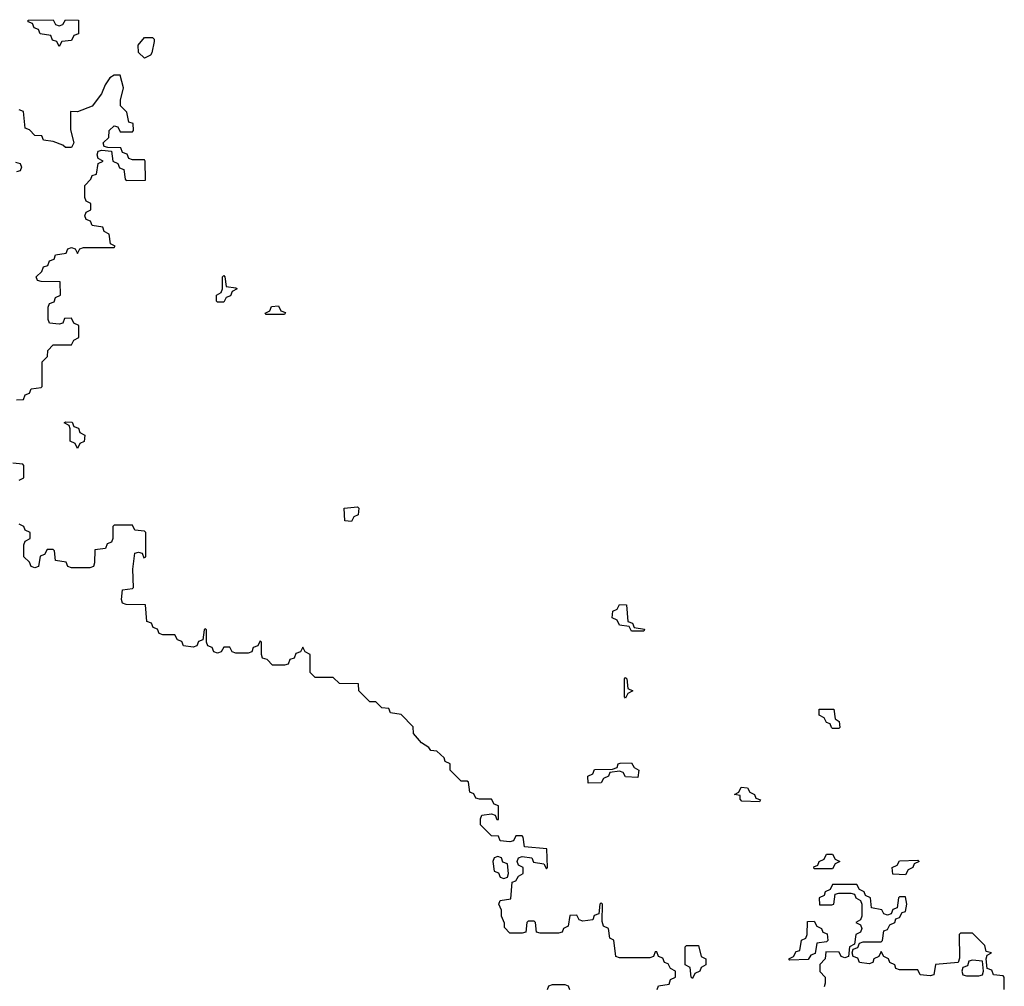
# Model space of a CAD drawing. Header units: inches. Extents: x 2774406 to 2911609, y 892737 to 1000506.
# Tile 56 of 79: x 2813920 to 2817154, y 965040 to 968214. Entities that reach past the tile are written whole.
import ezdxf

# ---------------------------------------------------------------- set-up
doc = ezdxf.new("R2010")
doc.units = ezdxf.units.IN
doc.header["$MEASUREMENT"] = 0
doc.layers.add('C8916', color=7, linetype='Continuous')

msp = doc.modelspace()

# ---------------------------------------------------------------- linework, layer by layer
at = {"layer": 'C8916', "color": 6}
for points in [[(2814050, 968126), (2814042, 968142), (2814027.3, 968147.3), (2814022, 968162), (2813987.3, 968167.3), (2813982, 968182), (2813967.3, 968187.3), (2813962, 968202), (2813947.3, 968207.3), (2813947.3, 968212.7), (2814030, 968214), (2814038, 968198), (2814050, 968194), (2814062, 968198), (2814070, 968214), (2814112.7, 968212.7), (2814112.7, 968167.3), (2814098, 968162), (2814090, 968146), (2814058, 968142)], [(2814330, 968088), (2814310, 968106), (2814309.3, 968130.7), (2814330, 968156), (2814356, 968156), (2814362, 968150), (2814362, 968142), (2814354.4, 968105.6), (2814350, 968098)], [(2814570, 967286), (2814566, 967290), (2814566, 967310), (2814582, 967318), (2814586, 967330), (2814586, 967370), (2814590, 967374), (2814594, 967370), (2814598, 967338), (2814630, 967334), (2814634, 967330), (2814618, 967322), (2814612.7, 967307.3), (2814598, 967302), (2814590, 967286)], [(2814730, 967246), (2814726, 967250), (2814742, 967258), (2814747.3, 967272.7), (2814770, 967274), (2814778, 967258), (2814792.7, 967252.7), (2814790, 967246)], [(2814110, 966806), (2814102, 966822), (2814086, 966830), (2814086, 966870), (2814082, 966882), (2814066, 966890), (2814070, 966894), (2814092.7, 966892.7), (2814098, 966878), (2814112.7, 966872.7), (2814118, 966858), (2814134, 966850), (2814131.6, 966828.4), (2814118, 966822)], [(2815010, 966566), (2814988.4, 966568.4), (2814986, 966610), (2815030, 966614), (2815034, 966610), (2815031.6, 966588.4), (2815018, 966582)], [(2815930, 966206), (2815922, 966222), (2815890, 966226), (2815882, 966242), (2815866, 966250), (2815868.4, 966271.6), (2815882, 966278), (2815890, 966294), (2815912.7, 966292.7), (2815918, 966238), (2815932.7, 966232.7), (2815938, 966218), (2815972.7, 966212.7), (2815970, 966206)], [(2815910, 965986), (2815906, 965990), (2815906, 966050), (2815910, 966054), (2815914, 966050), (2815918, 966018), (2815934, 966010), (2815918, 966002)], [(2816590, 965886), (2816586, 965890), (2816582, 965902), (2816570, 965906), (2816562, 965922), (2816546, 965930), (2816546, 965950), (2816594, 965950), (2816598, 965918), (2816612, 965910), (2816614, 965890), (2816610, 965886)], [(2815950, 965726), (2815910, 965728), (2815902, 965742), (2815890, 965746), (2815858, 965742), (2815854, 965730), (2815838, 965722), (2815830, 965708), (2815787.3, 965707.3), (2815786, 965730), (2815802, 965738), (2815808.4, 965751.6), (2815867.3, 965752.7), (2815882, 965758), (2815886, 965770), (2815892.7, 965772.7), (2815930, 965774), (2815938, 965758), (2815954, 965750)], [(2816350, 965646), (2816292, 965648), (2816286, 965654), (2816286, 965666), (2816268, 965670), (2816282, 965678), (2816290, 965694), (2816310, 965692), (2816318, 965678), (2816334, 965670), (2816338, 965658), (2816352.7, 965652.7)], [(2815490, 965466), (2815478, 965462), (2815474, 965450), (2815478, 965418), (2815492.7, 965412.7), (2815498, 965398), (2815510, 965394), (2815522, 965398), (2815526, 965410), (2815522, 965442), (2815507.3, 965447.3), (2815502, 965462)], [(2816530, 965426), (2816528, 965432), (2816542, 965438), (2816546, 965450), (2816562, 965458), (2816570, 965474), (2816590, 965474), (2816598, 965458), (2816614, 965450), (2816598, 965442), (2816590, 965426)], [(2816830, 965406), (2816788.4, 965408.4), (2816786, 965430), (2816802, 965438), (2816810, 965452), (2816870, 965454), (2816874, 965450), (2816858, 965442), (2816854, 965430), (2816838, 965422)], [(2816450, 965126), (2816446, 965130), (2816462, 965138), (2816470, 965154), (2816482, 965158), (2816488.4, 965191.6), (2816502, 965198), (2816506, 965210), (2816507.3, 965252.7), (2816530, 965254), (2816538, 965238), (2816554, 965230), (2816558, 965218), (2816572.7, 965212.7), (2816574, 965190), (2816570, 965186), (2816538, 965182), (2816532.7, 965147.3), (2816518, 965142), (2816510, 965128)], [(2816130, 965066), (2816126, 965070), (2816122, 965102), (2816106, 965110), (2816106, 965170), (2816110, 965174), (2816150, 965174), (2816158, 965138), (2816174, 965130), (2816174, 965110), (2816158, 965102), (2816154, 965090), (2816138, 965082)], [(2817050, 965126), (2817038, 965122), (2817032.7, 965107.3), (2817018, 965102), (2817014, 965090), (2817018, 965078), (2817030, 965074), (2817070, 965074), (2817082, 965078), (2817086, 965090), (2817082, 965122)]]:
    msp.add_lwpolyline(points, close=True, dxfattribs=at)
for points in [[(2813910, 966966), (2813932.7, 966967.3), (2813938, 966982), (2813952.7, 966987.3), (2813958, 967002), (2813990, 967006), (2813994, 967010), (2813994, 967090), (2814011.6, 967108.4), (2814012.7, 967127.3), (2814030, 967146), (2814090, 967146), (2814098, 967162), (2814114, 967170), (2814114, 967210), (2814098, 967218), (2814090, 967234), (2814067.3, 967232.7), (2814062, 967218), (2814050, 967214), (2814018, 967218), (2814014, 967230), (2814014, 967270), (2814018, 967282), (2814032.7, 967287.3), (2814038, 967302), (2814054, 967310), (2814052.7, 967352.7), (2813990, 967354), (2813978, 967358), (2813974, 967370), (2813992.7, 967387.3), (2813998, 967402), (2814012.7, 967407.3), (2814018, 967422), (2814032.7, 967427.3), (2814038, 967442), (2814072.7, 967447.3), (2814078, 967462), (2814090, 967466), (2814102, 967462), (2814110, 967446), (2814118, 967462), (2814130, 967466), (2814230, 967466), (2814234, 967470), (2814218, 967478), (2814214, 967510), (2814198, 967518), (2814192.7, 967532.7), (2814158, 967538), (2814152.7, 967552.7), (2814138, 967558), (2814134, 967570), (2814138, 967582), (2814154, 967590), (2814154, 967610), (2814138, 967618), (2814134, 967630), (2814134, 967670), (2814154, 967690), (2814158, 967702), (2814172.7, 967707.3), (2814178, 967742), (2814194, 967750), (2814178, 967758), (2814174, 967770), (2814178, 967782), (2814190, 967786), (2814222, 967782), (2814226, 967750), (2814242, 967742), (2814247.3, 967727.3), (2814262, 967722), (2814266, 967690), (2814270, 967686), (2814332.7, 967687.3), (2814332, 967750), (2814330, 967754), (2814290, 967754), (2814278, 967758), (2814272.7, 967772.7), (2814258, 967778), (2814252.7, 967792.7), (2814210, 967794), (2814198, 967798), (2814194, 967810), (2814212.7, 967827.3), (2814214, 967850), (2814230, 967866), (2814242, 967862), (2814250, 967846), (2814290, 967846), (2814294, 967850), (2814292.7, 967872.7), (2814278, 967878), (2814272, 967910), (2814251.6, 967931.6), (2814251.3, 967950), (2814261, 967990), (2814250, 968032), (2814230, 968032), (2814216.4, 968023.6), (2814200.2, 967999.8), (2814188.9, 967971.1), (2814158, 967930), (2814110, 967912), (2814087.3, 967912.7), (2814087.3, 967852.7), (2814098, 967810), (2814090, 967794), (2814070, 967794), (2814062, 967802), (2814030, 967814), (2813998, 967818), (2813992.7, 967832.7), (2813970, 967834), (2813952.7, 967852.7), (2813938, 967858), (2813932.7, 967912.7), (2813918, 967918)], [(2813906, 967746), (2813922, 967742), (2813926, 967730), (2813922, 967718), (2813910, 967714)], [(2813918, 966702), (2813934, 966710), (2813934, 966750), (2813930, 966754), (2813898, 966758)], [(2816014, 965030), (2816018, 965042), (2816052.7, 965047.3), (2816058, 965062), (2816074, 965070), (2816074, 965090), (2816058, 965098), (2816050, 965114), (2816038, 965118), (2816032.7, 965132.7), (2816018, 965138), (2816012.7, 965152.7), (2816007.3, 965152.7), (2816002, 965138), (2815990, 965134), (2815890, 965134), (2815878, 965138), (2815871.6, 965191.6), (2815858, 965198), (2815854, 965230), (2815838, 965238), (2815832.7, 965252.7), (2815834, 965310), (2815830, 965314), (2815826, 965310), (2815822, 965278), (2815807.3, 965272.7), (2815802, 965258), (2815770, 965254), (2815758, 965258), (2815750, 965274), (2815727.3, 965272.7), (2815722, 965238), (2815706, 965230), (2815702, 965218), (2815690, 965214), (2815630, 965214), (2815618, 965218), (2815614, 965250), (2815610, 965254), (2815590, 965254), (2815586, 965250), (2815582, 965218), (2815570, 965214), (2815530, 965214), (2815512.7, 965232.7), (2815512.7, 965247.3), (2815502, 965270), (2815502, 965290), (2815494, 965310), (2815498, 965322), (2815532.7, 965327.3), (2815538, 965382), (2815550, 965386), (2815558, 965402), (2815574, 965410), (2815574, 965430), (2815558, 965438), (2815554, 965450), (2815558, 965462), (2815570, 965466), (2815602, 965462), (2815607.3, 965447.3), (2815642, 965442), (2815650, 965426), (2815654, 965430), (2815651.6, 965491.6), (2815578, 965498), (2815574, 965530), (2815570, 965534), (2815550, 965534), (2815542, 965518), (2815530, 965514), (2815498, 965518), (2815492.7, 965532.7), (2815470, 965534), (2815434, 965570), (2815434, 965590), (2815438, 965602), (2815470, 965606), (2815482, 965602), (2815487.3, 965587.3), (2815492.7, 965587.3), (2815492.7, 965632.7), (2815478, 965638), (2815470, 965654), (2815430, 965654), (2815418, 965658), (2815412, 965672), (2815398, 965678), (2815394, 965710), (2815390, 965714), (2815370, 965714), (2815334, 965750), (2815334, 965770), (2815318, 965778), (2815314, 965790), (2815290, 965812), (2815270, 965814), (2815263.6, 965823.6), (2815239.6, 965839.6), (2815214, 965870), (2815212, 965892), (2815172.7, 965932.7), (2815138, 965938), (2815132.7, 965952.7), (2815110, 965954), (2815090, 965974), (2815070, 965974), (2815034, 966010), (2815032.7, 966032.7), (2814970, 966034), (2814950, 966054), (2814890, 966054), (2814874, 966070), (2814874, 966130), (2814858, 966138), (2814850, 966154), (2814842, 966138), (2814827.3, 966132.7), (2814822, 966118), (2814807.3, 966112.7), (2814802, 966098), (2814790, 966094), (2814750, 966094), (2814732.7, 966112.7), (2814718, 966118), (2814714, 966130), (2814714, 966170), (2814710, 966174), (2814702, 966158), (2814687.3, 966152.7), (2814682, 966138), (2814670, 966134), (2814630, 966134), (2814618, 966138), (2814610, 966154), (2814590, 966154), (2814582, 966138), (2814570, 966134), (2814558, 966138), (2814552.7, 966152.7), (2814538, 966158), (2814534, 966170), (2814534, 966210), (2814530, 966214), (2814526, 966210), (2814522, 966178), (2814507.3, 966172.7), (2814502, 966158), (2814490, 966154), (2814458, 966158), (2814452.7, 966172.7), (2814438, 966178), (2814430, 966194), (2814390, 966194), (2814378, 966198), (2814372.7, 966212.7), (2814358, 966218), (2814352.7, 966232.7), (2814338, 966238), (2814332.7, 966292.7), (2814270, 966294), (2814258, 966298), (2814254, 966310), (2814258, 966342), (2814290, 966346), (2814294, 966350), (2814292, 966410), (2814298, 966462), (2814310, 966466), (2814322, 966462), (2814327.3, 966447.3), (2814334, 966450), (2814334, 966530), (2814330, 966534), (2814298, 966538), (2814290, 966554), (2814230, 966554), (2814226, 966550), (2814226, 966510), (2814222, 966498), (2814207.3, 966492.7), (2814202, 966478), (2814167.3, 966472.7), (2814166, 966430), (2814162, 966418), (2814150, 966414), (2814090, 966414), (2814078, 966418), (2814072.7, 966432.7), (2814038, 966438), (2814034, 966470), (2814030, 966474), (2814010, 966474), (2814002, 966458), (2813987.3, 966452.7), (2813982, 966418), (2813970, 966414), (2813958, 966418), (2813952.7, 966432.7), (2813934, 966450), (2813934, 966490), (2813938, 966502), (2813954, 966510), (2813954, 966530), (2813938, 966538), (2813934, 966550), (2813918, 966558)], [(2817154, 965030), (2817154, 965070), (2817150, 965074), (2817118, 965078), (2817112.7, 965092.7), (2817098, 965098), (2817094, 965130), (2817098, 965142), (2817112, 965150), (2817094, 965154), (2817090, 965174), (2817050, 965214), (2817010, 965214), (2817006, 965210), (2817007.3, 965132.7), (2817002, 965118), (2816928.4, 965111.6), (2816922, 965078), (2816910, 965074), (2816878, 965078), (2816870, 965094), (2816810, 965094), (2816798, 965098), (2816794, 965110), (2816778, 965118), (2816774, 965130), (2816758, 965138), (2816750, 965154), (2816742, 965138), (2816726, 965130), (2816722, 965118), (2816710, 965114), (2816678, 965118), (2816672.7, 965132.7), (2816658, 965138), (2816654, 965150), (2816658, 965162), (2816672.7, 965167.3), (2816678, 965182), (2816690, 965186), (2816750, 965186), (2816754, 965190), (2816758, 965222), (2816770, 965226), (2816778, 965242), (2816794, 965250), (2816798, 965262), (2816810, 965266), (2816818, 965282), (2816830, 965286), (2816834, 965310), (2816830, 965334), (2816810, 965334), (2816806, 965330), (2816802, 965298), (2816788, 965292), (2816782, 965278), (2816770, 965274), (2816758, 965278), (2816751.6, 965291.6), (2816718, 965298), (2816714, 965330), (2816698, 965338), (2816694, 965350), (2816678, 965358), (2816670, 965374), (2816590, 965374), (2816582, 965358), (2816566, 965350), (2816562, 965338), (2816546, 965330), (2816547.3, 965307.3), (2816587.3, 965307.3), (2816594, 965310), (2816598, 965342), (2816610, 965346), (2816650, 965346), (2816662, 965342), (2816666, 965330), (2816682, 965322), (2816686, 965310), (2816686, 965270), (2816682, 965258), (2816666, 965250), (2816682, 965242), (2816686, 965230), (2816682, 965218), (2816666, 965210), (2816662, 965178), (2816646, 965170), (2816642, 965138), (2816630, 965134), (2816618, 965138), (2816612, 965152), (2816567.3, 965152.7), (2816566, 965130), (2816548, 965112), (2816548.4, 965088.4), (2816566, 965070), (2816566, 965050), (2816562, 965038)], [(2815654, 965030), (2815658, 965042), (2815670, 965046), (2815710, 965046), (2815722, 965042), (2815726, 965030)]]:
    msp.add_lwpolyline(points, dxfattribs=at)

doc.saveas('drawing.dxf')
